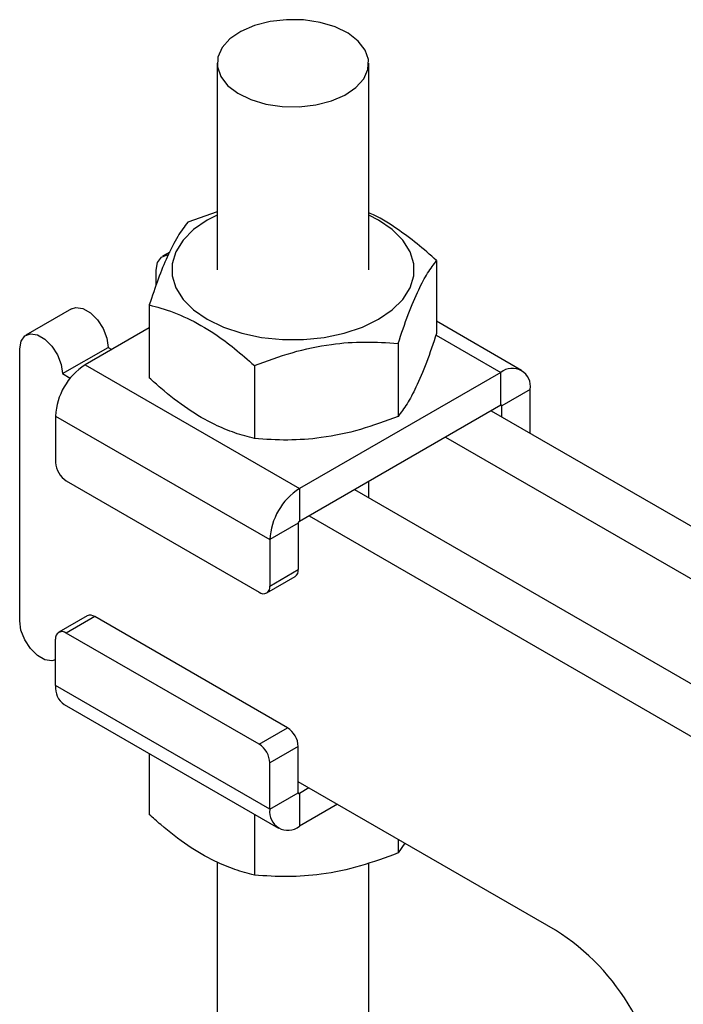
# Model space of a CAD drawing. Header units: millimetres. Extents: x 43 to 389, y 20 to 288.
# Tile 18 of 19: x 295 to 324, y 222 to 265. Entities that reach past the tile are written whole.
import ezdxf

# ---------------------------------------------------------------- set-up
doc = ezdxf.new("R2010")
doc.units = ezdxf.units.MM

msp = doc.modelspace()

# ---------------------------------------------------------------- linework, layer by layer
at = {"color": 7, "linetype": 'Continuous', "lineweight": 25}
for p, q in [((303.382294, 263.147355), (303.381957, 254.056726)), ((310.048625, 254.056479), (310.048962, 263.147105)), ((303.382053, 256.611862), (302.088456, 256.157431)), ((301.294399, 254.833986), (300.980867, 254.652988)), ((313.035615, 254.463739), (313.035497, 251.249757)), ((300.704643, 253.403221), (300.704668, 254.042576)), ((296.973928, 252.339831), (294.970459, 251.183253)), ((300.394923, 252.508659), (300.394804, 249.294675)), ((300.394889, 251.496166), (297.569884, 249.865326)), ((316.776973, 249.629059), (313.035515, 251.789144)), ((294.693817, 238.597164), (294.69426, 250.572841)), ((296.579878, 249.484203), (298.583348, 250.640782)), ((298.583348, 250.640782), (298.748244, 250.545581)), ((311.342083, 250.814968), (311.341964, 247.600984)), ((297.569884, 249.865326), (306.997972, 244.42214)), ((305.021737, 249.837427), (305.02162, 246.623444)), ((296.579878, 249.484203), (296.919649, 249.28804)), ((315.860377, 249.538297), (306.997972, 244.42214)), ((315.860324, 248.095772), (315.860377, 249.538297)), ((317.156685, 248.789712), (315.907463, 248.068552)), ((317.156613, 246.857511), (317.156685, 248.789712)), ((315.860324, 248.095772), (306.997919, 242.979614)), ((315.907444, 247.578703), (315.907463, 248.068552)), ((296.273465, 247.619993), (296.273388, 245.578686)), ((296.273465, 247.619993), (305.701555, 242.176806)), ((315.43606, 247.85085), (334.612166, 236.77977)), ((313.432591, 246.694271), (333.702985, 234.99142)), ((296.744772, 244.762178), (305.230053, 239.863309)), ((310.048253, 244.021666), (310.048279, 244.74055)), ((306.997972, 244.42214), (306.997919, 242.979614)), ((309.425652, 244.381115), (329.696046, 232.678264)), ((307.422183, 243.224537), (327.692577, 231.521686)), ((306.950777, 242.897967), (305.701555, 242.176806)), ((306.950777, 242.897967), (306.9507, 240.856659)), ((305.701555, 242.176806), (305.701478, 240.135499)), ((305.56338, 239.830291), (306.812602, 240.551451)), ((305.701478, 240.135499), (306.9507, 240.856659)), ((297.660419, 238.820863), (296.411197, 238.099703)), ((297.993745, 238.787848), (296.744523, 238.066687)), ((306.479028, 233.888978), (297.993745, 238.787848)), ((305.229805, 233.167818), (296.744523, 238.066687)), ((296.273022, 235.753188), (296.2731, 237.794497)), ((305.701114, 230.31), (296.273022, 235.753188)), ((296.652734, 234.91384), (306.080825, 229.470653)), ((305.229805, 233.167818), (306.479028, 233.888978)), ((300.394193, 232.753756), (300.394091, 230.079161)), ((306.950412, 233.07247), (305.70119, 232.351309)), ((306.950336, 231.03116), (306.950412, 233.07247)), ((305.701114, 230.31), (305.70119, 232.351309)), ((318.264042, 224.989197), (306.950354, 231.521009)), ((305.701114, 230.31), (306.950336, 231.03116)), ((307.421739, 231.248861), (306.997475, 231.003939)), ((306.997475, 231.003939), (306.997421, 229.561415)), ((308.671056, 230.527584), (306.997421, 229.561415)), ((305.021005, 230.082525), (305.020907, 227.407927)), ((311.341274, 228.985969), (311.341251, 228.385469)), ((311.641796, 228.812466), (311.341251, 228.385469)), ((303.380991, 227.985421), (303.380478, 214.155953)), ((310.047145, 214.155706), (310.047656, 227.939902))]:
    msp.add_line(p, q, dxfattribs=at)
at = {"color": 8, "linetype": 'Continuous', "lineweight": 25}
for p, q in [((313.012081, 251.182725), (315.860377, 249.538297)), ((315.860318, 248.09577), (315.907463, 248.068552)), ((306.997475, 231.003939), (306.950336, 231.031154))]:
    msp.add_line(p, q, dxfattribs=at)
at = {"color": 7, "linetype": 'Continuous', "lineweight": 25, "flags": 128}
for points in [[(310.015674, 262.875867), (310.037498, 263.306607), (309.892751, 263.729352), (309.588686, 264.122909), (309.140558, 264.467543), (308.570829, 264.745968), (307.908078, 264.944225), (307.185529, 265.052377), (306.439417, 265.064992), (305.70716, 264.981445), (305.025468, 264.805921), (304.428527, 264.547227), (303.94627, 264.218332), (303.602884, 263.835723), (303.415581, 263.41859), (303.39376, 262.987851), (303.538507, 262.565107), (303.842569, 262.171551), (304.2907, 261.826916), (304.860425, 261.548492), (305.52318, 261.350234), (306.245727, 261.242083), (306.991839, 261.229463), (307.724098, 261.313013), (308.40579, 261.488537), (309.00273, 261.747233), (309.484986, 262.076128), (309.828373, 262.458736), (310.015674, 262.875867)], [(303.382048, 256.460269), (302.944055, 256.233878), (302.346482, 255.822751), (301.881651, 255.357963), (301.563686, 254.853633), (301.402253, 254.325086), (301.402253, 253.788382), (301.563687, 253.259827), (301.881648, 252.755482), (302.346482, 252.290669), (302.944055, 251.879515), (303.656216, 251.53451), (304.461327, 251.266137), (305.334922, 251.082553), (306.250461, 250.989332), (307.180123, 250.989307), (308.095659, 251.082483), (308.969255, 251.266025), (309.774365, 251.534358), (310.486527, 251.879329), (311.084102, 252.290453), (311.548932, 252.755241), (311.866896, 253.259572), (312.02833, 253.788118), (312.02833, 254.324824), (311.866895, 254.85338), (311.548932, 255.357725), (311.084102, 255.822537), (310.486528, 256.233691), (310.048715, 256.460022)], [(300.704668, 254.042576), (300.761541, 254.382104), (300.925271, 254.615028), (301.176108, 254.713255), (301.216158, 254.715362)], [(296.973928, 252.339831), (297.16917, 252.400099), (297.476863, 252.351776), (297.804295, 252.162738), (298.111977, 251.855781), (298.3628, 251.467928), (298.526502, 251.045965), (298.583348, 250.640782)], [(294.69426, 250.572841), (294.751134, 250.91237), (294.914863, 251.145294), (295.1657, 251.24352), (295.473394, 251.195198), (295.800825, 251.006159), (296.108508, 250.699203), (296.359331, 250.311349), (296.523033, 249.889387), (296.579878, 249.484203)], [(296.273067, 236.882204), (296.107995, 236.837846), (295.800302, 236.886168), (295.472867, 237.075209), (295.165184, 237.382166), (294.914365, 237.770017), (294.750659, 238.191982), (294.693817, 238.597164)]]:
    msp.add_lwpolyline(points, dxfattribs=at)
at = {"color": 7, "linetype": 'Continuous', "lineweight": 25}
for centre, radius, start, end in [((299.088112, 247.491793), 2.817565, 122.6049848, 177.3921248), ((316.36643, 248.917932), 0.800589, 350.7839662, 129.2053486), ((315.878726, 248.073214), 0.029112, 350.7849547, 129.2061414), ((297.296871, 245.625237), 1.024542, 182.6042068, 237.3929589), ((308.516219, 242.048599), 2.817582, 122.6052079, 177.3919913), ((307.053119, 242.893309), 0.102448, 122.6026677, 177.3942514), ((306.633567, 240.816306), 0.31969, 304.0576789, 7.2516106), ((305.414093, 240.0889), 0.291139, 230.792059, 9.2101903), ((297.798447, 238.515251), 0.335336, 54.3808074, 114.305964), ((296.560485, 237.841094), 0.291139, 50.7926392, 189.2099797), ((297.168483, 235.652722), 0.901079, 173.5984714, 235.0844819), ((305.926928, 233.025919), 1.024542, 2.6042068, 57.3929589), ((304.677706, 232.304758), 1.024542, 2.6042068, 57.3929589), ((306.979073, 231.026498), 0.029112, 170.7841009, 309.2051467), ((306.491367, 230.181778), 0.800588, 170.7838384, 309.2054091), ((312.816148, 216.4008), 10.170551, 2.3854283, 57.6117374)]:
    msp.add_arc(centre, radius, start, end, dxfattribs=at)
for points, knots in [([(302.088456, 256.157431), (301.941474, 255.960107), (301.644323, 255.561179), (301.204038, 254.700855), (300.783161, 253.664474), (300.525124, 252.896277), (300.394923, 252.508659)], [0, 0, 0, 0, 0.264604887, 0.534947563, 0.765343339, 1, 1, 1, 1]), ([(313.035615, 254.463739), (312.749565, 254.717456), (312.174809, 255.227246), (311.196278, 255.93786), (310.476014, 256.395669), (310.068595, 256.551298), (310.048717, 256.558891)], [0, 0, 0, 0, 0.293558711, 0.589842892, 0.979988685, 1, 1, 1, 1]), ([(311.342083, 250.814968), (311.489074, 251.251019), (311.786243, 252.132577), (312.226533, 253.169461), (312.647406, 253.946686), (312.905424, 254.290339), (313.035615, 254.463739)], [0, 0, 0, 0, 0.264604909, 0.534947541, 0.765343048, 1, 1, 1, 1]), ([(300.394923, 252.508659), (300.562816, 252.46493), (301.110221, 252.322357), (302.070785, 251.959015), (303.168055, 251.332653), (304.158255, 250.600735), (304.732858, 250.092793), (305.021737, 249.837427)], [0, 0, 0, 0, 0.111258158, 0.36275141, 0.620315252, 0.809114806, 1, 1, 1, 1]), ([(313.035497, 251.249757), (312.888506, 250.813705), (312.591337, 249.932147), (312.151048, 248.895264), (311.730175, 248.118036), (311.472156, 247.774384), (311.341964, 247.600984)], [0, 0, 0, 0, 0.2646050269, 0.5349476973, 0.7653431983, 1, 1, 1, 1]), ([(305.021737, 249.837427), (305.570304, 250.041634), (306.679332, 250.454477), (308.322493, 250.796896), (309.893237, 250.91026), (310.856193, 250.846925), (311.342083, 250.814968)], [0, 0, 0, 0, 0.264605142, 0.534947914, 0.765343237, 1, 1, 1, 1]), ([(305.02162, 246.623444), (304.735662, 246.70078), (304.161092, 246.856169), (303.180886, 247.262786), (302.080895, 247.902084), (301.119777, 248.646387), (300.56269, 249.144547), (300.394804, 249.294675)], [0, 0, 0, 0, 0.188964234, 0.379682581, 0.630819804, 0.888742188, 1, 1, 1, 1]), ([(311.341964, 247.600984), (310.793398, 247.396777), (309.684371, 246.983935), (308.04121, 246.641515), (306.470466, 246.528152), (305.50751, 246.591486), (305.02162, 246.623444)], [0, 0, 0, 0, 0.264604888, 0.534947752, 0.765343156, 1, 1, 1, 1]), ([(305.020907, 227.407927), (304.734949, 227.485263), (304.160379, 227.640652), (303.180173, 228.047273), (302.080182, 228.68657), (301.119065, 229.430873), (300.561977, 229.929033), (300.394091, 230.079161)], [0, 0, 0, 0, 0.188964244, 0.379682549, 0.630819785, 0.888742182, 1, 1, 1, 1]), ([(311.341251, 228.385469), (310.792685, 228.181261), (309.683658, 227.768418), (308.040497, 227.425999), (306.469754, 227.312636), (305.506797, 227.37597), (305.020907, 227.407927)], [0, 0, 0, 0, 0.264604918, 0.534947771, 0.765343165, 1, 1, 1, 1])]:
    msp.add_open_spline(points, degree=3, knots=knots, dxfattribs=at)

doc.saveas('drawing.dxf')
